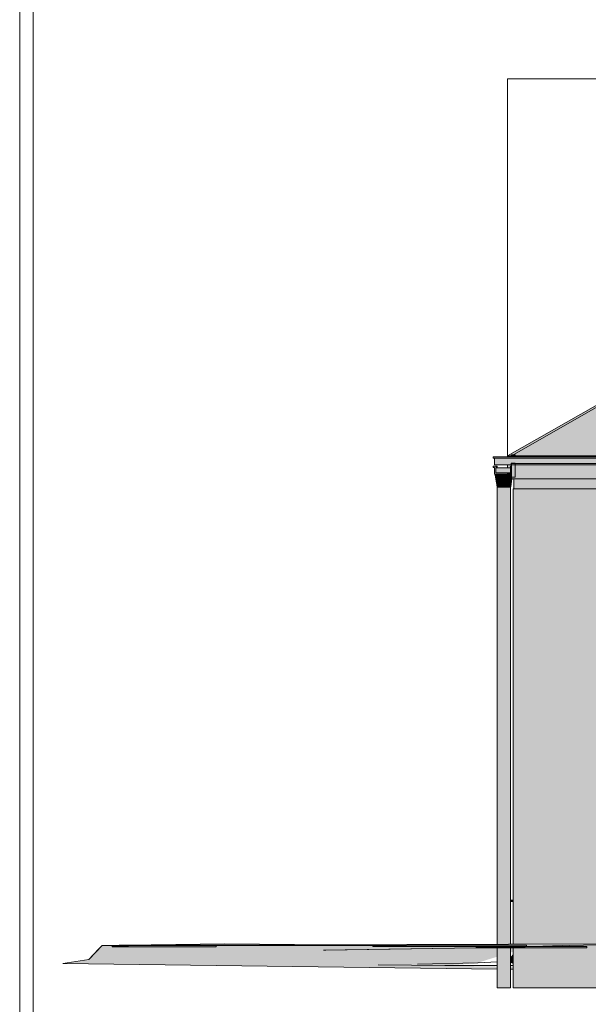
# Model space of a CAD drawing. Header units: metres. Extents: x 0 to 0.84, y 0 to 0.297.
# Tile 26 of 44: x 0.66655 to 0.67508, y 0.23813 to 0.25292. Entities that reach past the tile are written whole.
import ezdxf

# ---------------------------------------------------------------- set-up
doc = ezdxf.new("R2010")
doc.units = ezdxf.units.M
doc.header["$XCLIPFRAME"] = 2
doc.layers.add('Standard', color=7, linetype='Continuous', lineweight=25)
picture_1 = doc.add_image_def('image1.jpg', size_in_pixel=(1024, 1024))
picture_2 = doc.add_image_def('image4.jpg', size_in_pixel=(1024, 1024))

msp = doc.modelspace()

# ---------------------------------------------------------------- hatches: boundary and pattern name
at = {"layer": 'Standard', "linetype": 'Continuous', "lineweight": 13, "transparency": 33554687}
for color, points in [(7, [(0.724908, 0.252038), (0.683824, 0.252032), (0.673923, 0.24637), (0.724901, 0.24637)]), (7, [(0.673866, 0.24637), (0.673923, 0.24637), (0.683824, 0.252032), (0.681195, 0.250536), (0.681186, 0.250545)]), (7, [(0.673669, 0.246335), (0.673669, 0.246321), (0.72483, 0.246321), (0.724844, 0.246335)]), (7, [(0.673923, 0.24637), (0.673866, 0.24637), (0.673866, 0.246355), (0.673923, 0.246355)]), (7, [(0.724901, 0.246255), (0.724901, 0.24637), (0.673923, 0.24637), (0.673923, 0.246355), (0.724844, 0.246355), (0.724844, 0.246255)]), (254, [(0.673909, 0.246215), (0.673909, 0.246115), (0.673689, 0.246115), (0.673689, 0.246215), (0.673649, 0.246215), (0.673649, 0.246195), (0.673669, 0.246195), (0.673669, 0.246095), (0.673923, 0.246095), (0.673923, 0.246215)]), (7, [(0.673909, 0.246215), (0.673909, 0.246115), (0.673839, 0.246115), (0.673867, 0.246095), (0.673923, 0.246095), (0.673923, 0.246215)]), (7, [(0.673922, 0.246049), (0.673922, 0.24604), (0.673922, 0.246029), (0.673922, 0.246026), (0.673922, 0.246025), (0.673923, 0.246025), (0.673923, 0.246235), (0.673866, 0.246235), (0.673866, 0.24619), (0.673909, 0.24619), (0.673909, 0.246215), (0.673923, 0.246215), (0.673923, 0.246095), (0.673922, 0.246095), (0.673922, 0.24609)]), (7, [(0.676621, 0.246025), (0.673961, 0.246025), (0.673961, 0.245953), (0.676621, 0.245952)]), (7, [(0.673951, 0.238375), (0.676621, 0.238375), (0.676621, 0.239059), (0.675796, 0.239038), (0.67469, 0.239011), (0.674575, 0.239008), (0.673981, 0.23899), (0.673951, 0.238989)]), (7, [(0.667933, 0.238994), (0.667772, 0.239004), (0.66777, 0.239003), (0.667956, 0.238991)]), (7, [(0.668037, 0.238994), (0.667933, 0.238994), (0.667956, 0.238991), (0.668076, 0.238991)]), (7, [(0.668037, 0.238994), (0.668076, 0.238991), (0.669495, 0.239014), (0.66927, 0.239014)]), (7, [(0.671845, 0.238999), (0.670042, 0.239014), (0.669543, 0.239014), (0.671736, 0.238996)]), (7, [(0.673395, 0.238979), (0.673216, 0.238985), (0.671845, 0.238999), (0.671736, 0.238996), (0.673388, 0.238979)]), (7, [(0.673395, 0.238979), (0.673835, 0.23899), (0.673216, 0.238985)]), (7, [(0.673395, 0.238979), (0.673396, 0.238979), (0.673408, 0.238979)])]:
    msp.add_hatch(color=color, dxfattribs=at).paths.add_polyline_path(points)
at = {"layer": 'Standard', "linetype": 'Continuous', "lineweight": 13, "true_color": 0xd1d1d1, "transparency": 33554687}
for points in [[(0.673649, 0.246355), (0.673649, 0.246335), (0.724844, 0.246335), (0.724844, 0.246355)], [(0.673669, 0.246335), (0.673669, 0.246235), (0.724844, 0.246235), (0.724844, 0.246335)]]:
    msp.add_hatch(color=254, dxfattribs=at).paths.add_polyline_path(points)
h = msp.add_hatch(color=254, dxfattribs=at)
h.paths.add_polyline_path([(0.67368, 0.24609), (0.673922, 0.24609), (0.673922, 0.246095), (0.67368, 0.246095)])
h.paths.add_polyline_path([(0.673689, 0.24619), (0.673689, 0.246115), (0.673909, 0.246115), (0.673909, 0.24619)])
at = {"layer": 'Standard', "linetype": 'Continuous', "lineweight": 13, "transparency": 33554687}
h = msp.add_hatch(color=7, dxfattribs=at)
h.paths.add_polyline_path([(0.67368, 0.24609), (0.673922, 0.24609), (0.673922, 0.246095), (0.67368, 0.246095)])
h.paths.add_polyline_path([(0.673689, 0.246115), (0.673909, 0.246115), (0.673909, 0.24619), (0.673743, 0.24619), (0.673689, 0.246137)])
at = {"layer": 'Standard', "linetype": 'Continuous', "lineweight": 13, "true_color": 0xcacaca, "transparency": 33554687}
msp.add_hatch(color=9, dxfattribs=at).paths.add_polyline_path([(0.67371, 0.246215), (0.673689, 0.246215), (0.673689, 0.246115), (0.673689, 0.246115), (0.673689, 0.24619), (0.67371, 0.24619)])
at = {"layer": 'Standard', "linetype": 'Continuous', "lineweight": 13, "transparency": 33554687}
h = msp.add_hatch(color=7, dxfattribs=at)
h.paths.add_polyline_path([(0.673689, 0.246115), (0.673689, 0.246137), (0.673689, 0.246136), (0.673689, 0.246115)])
h.paths.add_polyline_path([(0.67371, 0.24619), (0.67371, 0.246213), (0.673704, 0.24619)])
h.paths.add_polyline_path([(0.673689, 0.246215), (0.673689, 0.246215), (0.673689, 0.246115), (0.673689, 0.246115)])
h = msp.add_hatch(color=7, dxfattribs=at)
h.paths.add_polyline_path([(0.673923, 0.246025), (0.697215, 0.246025), (0.697206, 0.246082), (0.697206, 0.246087), (0.697205, 0.24609), (0.697205, 0.246235), (0.673923, 0.246235)])
h.paths.add_polyline_path([(0.724901, 0.246025), (0.724901, 0.246255), (0.724844, 0.246255), (0.724844, 0.246235), (0.697465, 0.246235), (0.697465, 0.24609), (0.697465, 0.246089), (0.697464, 0.246082), (0.697455, 0.246025)])
h = msp.add_hatch(color=7, dxfattribs=at)
h.paths.add_polyline_path([(0.697215, 0.246025), (0.697206, 0.246082), (0.697206, 0.246087), (0.697205, 0.24609), (0.697205, 0.246235), (0.673923, 0.246235), (0.673923, 0.246106), (0.697089, 0.246102), (0.697089, 0.246025)])
h.paths.add_polyline_path([(0.724844, 0.246235), (0.697465, 0.246235), (0.697465, 0.246102), (0.724706, 0.246097)])
at = {"layer": 'Standard', "linetype": 'Continuous', "lineweight": 13, "true_color": 0xaaaaaa, "transparency": 33554687}
for points in [[(0.673712, 0.24609), (0.67368, 0.24609), (0.673695, 0.24604)], [(0.673692, 0.24604), (0.673693, 0.24604), (0.673695, 0.24604), (0.673681, 0.246087)], [(0.67369, 0.24604), (0.673691, 0.24604), (0.673681, 0.246087)], [(0.673691, 0.24604), (0.673692, 0.24604), (0.673681, 0.246087)], [(0.673706, 0.24594), (0.673698, 0.24599), (0.673683, 0.246075), (0.673682, 0.246082), (0.673697, 0.24599), (0.673695, 0.24599)], [(0.673695, 0.24599), (0.673697, 0.24599), (0.673682, 0.246082)], [(0.67369, 0.24604), (0.673683, 0.246075), (0.673698, 0.24599)], [(0.673702, 0.24599), (0.67369, 0.24604), (0.673704, 0.245965)], [(0.673702, 0.24599), (0.673691, 0.24604), (0.67369, 0.24604)], [(0.673698, 0.24599), (0.673708, 0.24594), (0.673704, 0.245965), (0.67369, 0.24604)], [(0.673691, 0.24604), (0.673702, 0.24599), (0.673704, 0.24599)], [(0.673704, 0.24599), (0.673692, 0.24604), (0.673691, 0.24604)], [(0.673707, 0.24599), (0.673693, 0.24604), (0.673692, 0.24604)], [(0.67371, 0.245965), (0.673707, 0.24599), (0.673692, 0.24604), (0.673704, 0.24599), (0.673702, 0.24599)], [(0.67371, 0.24599), (0.673695, 0.24604), (0.673693, 0.24604)], [(0.673693, 0.24604), (0.673707, 0.24599), (0.67371, 0.24599)], [(0.673695, 0.24604), (0.673709, 0.24604), (0.673723, 0.24604), (0.673712, 0.24609)], [(0.673709, 0.24604), (0.673695, 0.24604), (0.67371, 0.24599)], [(0.673695, 0.24599), (0.673703, 0.24594), (0.673706, 0.24594)], [(0.673716, 0.24589), (0.673708, 0.24594), (0.673698, 0.24599), (0.673706, 0.24594)], [(0.673704, 0.245965), (0.67371, 0.245965), (0.673702, 0.24599)], [(0.67371, 0.245965), (0.673717, 0.245965), (0.673707, 0.24599)], [(0.673717, 0.245965), (0.67371, 0.24599), (0.673707, 0.24599)], [(0.67371, 0.24599), (0.673722, 0.24599), (0.673709, 0.24604)], [(0.673723, 0.24604), (0.673709, 0.24604), (0.673722, 0.24599)], [(0.673722, 0.24599), (0.67371, 0.24599), (0.673717, 0.245965)], [(0.673745, 0.24609), (0.673712, 0.24609), (0.673723, 0.24604)], [(0.673722, 0.24599), (0.673717, 0.245965), (0.673739, 0.245965)], [(0.673722, 0.24599), (0.673739, 0.245965), (0.673746, 0.24599), (0.673734, 0.24599), (0.673723, 0.24604)], [(0.673723, 0.24604), (0.673737, 0.24604), (0.673752, 0.24604), (0.673745, 0.24609)], [(0.673737, 0.24604), (0.673723, 0.24604), (0.673734, 0.24599)], [(0.673734, 0.24599), (0.673746, 0.24599), (0.673737, 0.24604)], [(0.673752, 0.24604), (0.673737, 0.24604), (0.673746, 0.24599)], [(0.673746, 0.24599), (0.673739, 0.245965), (0.673762, 0.245965)], [(0.673777, 0.24609), (0.673745, 0.24609), (0.673752, 0.24604)], [(0.673746, 0.24599), (0.673762, 0.245965), (0.673752, 0.24604)], [(0.673784, 0.24599), (0.673777, 0.24609), (0.673752, 0.24604)], [(0.673784, 0.24599), (0.673752, 0.24604), (0.673762, 0.245965)], [(0.673788, 0.24594), (0.673784, 0.24599), (0.673762, 0.245965)], [(0.673797, 0.24599), (0.673777, 0.24609), (0.673784, 0.24599), (0.673788, 0.24594)], [(0.673797, 0.24599), (0.67381, 0.24609), (0.673777, 0.24609)], [(0.6738, 0.24589), (0.67381, 0.24594), (0.673797, 0.24599), (0.673788, 0.24594)], [(0.673797, 0.24599), (0.67381, 0.24594), (0.67381, 0.24599), (0.67381, 0.24609)], [(0.673832, 0.24594), (0.673849, 0.24599), (0.673842, 0.24609), (0.673836, 0.24599), (0.67381, 0.24599)], [(0.67381, 0.24609), (0.67381, 0.24599), (0.673836, 0.24599)], [(0.673836, 0.24599), (0.673842, 0.24609), (0.67381, 0.24609)], [(0.67381, 0.24599), (0.67381, 0.24594), (0.673832, 0.24594)], [(0.673839, 0.24589), (0.673855, 0.24594), (0.673849, 0.24599), (0.673832, 0.24594)], [(0.673868, 0.24604), (0.673842, 0.24609), (0.673849, 0.24599)], [(0.673868, 0.24604), (0.673875, 0.24609), (0.673842, 0.24609)], [(0.673849, 0.24599), (0.673855, 0.24594), (0.673858, 0.245965), (0.673868, 0.24604)], [(0.673874, 0.24599), (0.673868, 0.24604), (0.673858, 0.245965)], [(0.673858, 0.245965), (0.673881, 0.245965), (0.673874, 0.24599)], [(0.673875, 0.24609), (0.673868, 0.24604), (0.673882, 0.24604)], [(0.673874, 0.24599), (0.673882, 0.24604), (0.673868, 0.24604)], [(0.673882, 0.24604), (0.673874, 0.24599), (0.673886, 0.24599)], [(0.673881, 0.245965), (0.673898, 0.24599), (0.673897, 0.24604), (0.673886, 0.24599), (0.673874, 0.24599)], [(0.673882, 0.24604), (0.673891, 0.24609), (0.673875, 0.24609)], [(0.673881, 0.245965), (0.673903, 0.245965), (0.673898, 0.24599)], [(0.673891, 0.24609), (0.673882, 0.24604), (0.673897, 0.24604)], [(0.673886, 0.24599), (0.673897, 0.24604), (0.673882, 0.24604)], [(0.673897, 0.24604), (0.673907, 0.24609), (0.673891, 0.24609)], [(0.673907, 0.24609), (0.673897, 0.24604), (0.673911, 0.24604), (0.673922, 0.24604), (0.673922, 0.246049)], [(0.673898, 0.24599), (0.673911, 0.24604), (0.673897, 0.24604)], [(0.673911, 0.24604), (0.673898, 0.24599), (0.67391, 0.24599)], [(0.673903, 0.245965), (0.67391, 0.24599), (0.673898, 0.24599)], [(0.673913, 0.24599), (0.673903, 0.245965), (0.67391, 0.245965)], [(0.673913, 0.24599), (0.67391, 0.24599), (0.673903, 0.245965)], [(0.673907, 0.24609), (0.673922, 0.246049), (0.673922, 0.24609)], [(0.673909, 0.24589), (0.673918, 0.24594), (0.673924, 0.24599), (0.673915, 0.24594)], [(0.67391, 0.24599), (0.673922, 0.246029), (0.673922, 0.24604), (0.673911, 0.24604)], [(0.67391, 0.24599), (0.673922, 0.246026), (0.673922, 0.246029)], [(0.67391, 0.24599), (0.673913, 0.24599), (0.673922, 0.246025), (0.673922, 0.246025), (0.673922, 0.246026)], [(0.673913, 0.24599), (0.67391, 0.245965), (0.673919, 0.24599), (0.673916, 0.24599), (0.673924, 0.246025), (0.673923, 0.246025)], [(0.673919, 0.24599), (0.67391, 0.245965), (0.673917, 0.245965)], [(0.673913, 0.24599), (0.673923, 0.246025), (0.673923, 0.246025), (0.673922, 0.246025)], [(0.673924, 0.24599), (0.67393, 0.246025), (0.673929, 0.246025), (0.673923, 0.24599), (0.673915, 0.24594)], [(0.673915, 0.24594), (0.673923, 0.24599), (0.673917, 0.245965)], [(0.673916, 0.24599), (0.673925, 0.246025), (0.673924, 0.246025)], [(0.673916, 0.24599), (0.673919, 0.24599), (0.673926, 0.246025), (0.673925, 0.246025)], [(0.673923, 0.24599), (0.673929, 0.246025), (0.673928, 0.246025), (0.673917, 0.245965)], [(0.673919, 0.24599), (0.673917, 0.245965), (0.673928, 0.246025), (0.673927, 0.246025)], [(0.673924, 0.24599), (0.673918, 0.24594), (0.673925, 0.24599), (0.673931, 0.246025), (0.67393, 0.246025)], [(0.673919, 0.24599), (0.673927, 0.246025), (0.673926, 0.246025)], [(0.673923, 0.24599), (0.673929, 0.246025), (0.673929, 0.246025)], [(0.673703, 0.24594), (0.673711, 0.24589), (0.673714, 0.24589)], [(0.673714, 0.24589), (0.673706, 0.24594), (0.673703, 0.24594)], [(0.673704, 0.245965), (0.673708, 0.24594), (0.673716, 0.24594)], [(0.673716, 0.24594), (0.67371, 0.245965), (0.673704, 0.245965)], [(0.673706, 0.24594), (0.673714, 0.24589), (0.673716, 0.24589)], [(0.673708, 0.24594), (0.673713, 0.245915), (0.673723, 0.245915)], [(0.673723, 0.245915), (0.673716, 0.24594), (0.673708, 0.24594)], [(0.673716, 0.24589), (0.673718, 0.24589), (0.673713, 0.245915), (0.673708, 0.24594)], [(0.67371, 0.245965), (0.673716, 0.24594), (0.673725, 0.24594)], [(0.673725, 0.24594), (0.673717, 0.245965), (0.67371, 0.245965)], [(0.673713, 0.245915), (0.673718, 0.24589), (0.673729, 0.24589)], [(0.673729, 0.24589), (0.673723, 0.245915), (0.673713, 0.245915)], [(0.673716, 0.24594), (0.673723, 0.245915), (0.673732, 0.245915)], [(0.673732, 0.245915), (0.673725, 0.24594), (0.673716, 0.24594)], [(0.673739, 0.245965), (0.673717, 0.245965), (0.673725, 0.24594)], [(0.673723, 0.245915), (0.673729, 0.24589), (0.673739, 0.24589)], [(0.673739, 0.24589), (0.673732, 0.245915), (0.673723, 0.245915)], [(0.673725, 0.24594), (0.673745, 0.24594), (0.673739, 0.245965)], [(0.673745, 0.24594), (0.673725, 0.24594), (0.673732, 0.245915)], [(0.673732, 0.245915), (0.67375, 0.245915), (0.673745, 0.24594)], [(0.67375, 0.245915), (0.673732, 0.245915), (0.673739, 0.24589)], [(0.673762, 0.245965), (0.673739, 0.245965), (0.673745, 0.24594)], [(0.673739, 0.24589), (0.673756, 0.24589), (0.67375, 0.245915)], [(0.673745, 0.24594), (0.673765, 0.24594), (0.673762, 0.245965)], [(0.673765, 0.24594), (0.673745, 0.24594), (0.67375, 0.245915)], [(0.67375, 0.245915), (0.673768, 0.245915), (0.673765, 0.24594)], [(0.673768, 0.245915), (0.67375, 0.245915), (0.673756, 0.24589)], [(0.673756, 0.24589), (0.673772, 0.24589), (0.673768, 0.245915)], [(0.673788, 0.24594), (0.673762, 0.245965), (0.673765, 0.24594), (0.673768, 0.245915)], [(0.673791, 0.24589), (0.673788, 0.24594), (0.673768, 0.245915)], [(0.673768, 0.245915), (0.673772, 0.24589), (0.673791, 0.24589)], [(0.673788, 0.24594), (0.673791, 0.24589), (0.6738, 0.24589)], [(0.6738, 0.24589), (0.67381, 0.24589), (0.67381, 0.24594)], [(0.67381, 0.24594), (0.67381, 0.24589), (0.673829, 0.24589)], [(0.673829, 0.24589), (0.673832, 0.24594), (0.67381, 0.24594)], [(0.673832, 0.24594), (0.673829, 0.24589), (0.673839, 0.24589)], [(0.673839, 0.24589), (0.673848, 0.24589), (0.673852, 0.245915), (0.673855, 0.24594)], [(0.673852, 0.245915), (0.673848, 0.24589), (0.673865, 0.24589)], [(0.673855, 0.24594), (0.673852, 0.245915), (0.67387, 0.245915)], [(0.673865, 0.24589), (0.67387, 0.245915), (0.673852, 0.245915)], [(0.673858, 0.245965), (0.673855, 0.24594), (0.673875, 0.24594)], [(0.67387, 0.245915), (0.673875, 0.24594), (0.673855, 0.24594)], [(0.673875, 0.24594), (0.673881, 0.245965), (0.673858, 0.245965)], [(0.67387, 0.245915), (0.673865, 0.24589), (0.673881, 0.24589)], [(0.673875, 0.24594), (0.67387, 0.245915), (0.673888, 0.245915)], [(0.673881, 0.24589), (0.673888, 0.245915), (0.67387, 0.245915)], [(0.673881, 0.245965), (0.673875, 0.24594), (0.673896, 0.24594)], [(0.673888, 0.245915), (0.673896, 0.24594), (0.673875, 0.24594)], [(0.673896, 0.24594), (0.673903, 0.245965), (0.673881, 0.245965)], [(0.673898, 0.245915), (0.673888, 0.245915), (0.673881, 0.24589)], [(0.673881, 0.24589), (0.673892, 0.24589), (0.673898, 0.245915)], [(0.673904, 0.24594), (0.673896, 0.24594), (0.673888, 0.245915)], [(0.673888, 0.245915), (0.673898, 0.245915), (0.673904, 0.24594)], [(0.673907, 0.245915), (0.673898, 0.245915), (0.673892, 0.24589)], [(0.673892, 0.24589), (0.673903, 0.24589), (0.673907, 0.245915)], [(0.67391, 0.245965), (0.673903, 0.245965), (0.673896, 0.24594)], [(0.673896, 0.24594), (0.673904, 0.24594), (0.67391, 0.245965)], [(0.673912, 0.24594), (0.673904, 0.24594), (0.673898, 0.245915)], [(0.673898, 0.245915), (0.673907, 0.245915), (0.673912, 0.24594)], [(0.673907, 0.245915), (0.673903, 0.24589), (0.673907, 0.24589)], [(0.673917, 0.245965), (0.67391, 0.245965), (0.673904, 0.24594)], [(0.673904, 0.24594), (0.673912, 0.24594), (0.673917, 0.245965)], [(0.673915, 0.24594), (0.673917, 0.245965), (0.673912, 0.24594), (0.673907, 0.245915)], [(0.673907, 0.24589), (0.673915, 0.24594), (0.673907, 0.245915)], [(0.673915, 0.24594), (0.673907, 0.24589), (0.673909, 0.24589)], [(0.673909, 0.24589), (0.67391, 0.24589), (0.673918, 0.24594)], [(0.67235, 0.239014), (0.675796, 0.239038), (0.667781, 0.239014)], [(0.673395, 0.238979), (0.675796, 0.239038), (0.67235, 0.239014)], [(0.668638, 0.2389), (0.667781, 0.239014), (0.667583, 0.238803)], [(0.669666, 0.238872), (0.668638, 0.2389), (0.667583, 0.238803)], [(0.672927, 0.238856), (0.669666, 0.238872), (0.667583, 0.238803)], [(0.669033, 0.238913), (0.66951, 0.239014), (0.667781, 0.239014)], [(0.669033, 0.238913), (0.667781, 0.239014), (0.668638, 0.2389)], [(0.671103, 0.238942), (0.669033, 0.238913), (0.668638, 0.2389)], [(0.671103, 0.238942), (0.668638, 0.2389), (0.669666, 0.238872)], [(0.673395, 0.238979), (0.67235, 0.239014), (0.669033, 0.238913)], [(0.67235, 0.239014), (0.66951, 0.239014), (0.669033, 0.238913)], [(0.671103, 0.238942), (0.673395, 0.238979), (0.669033, 0.238913)], [(0.672156, 0.2389), (0.671103, 0.238942), (0.669666, 0.238872)], [(0.672927, 0.238856), (0.672156, 0.2389), (0.669666, 0.238872)], [(0.672926, 0.238918), (0.673711, 0.238978), (0.673711, 0.238985), (0.673396, 0.238979), (0.673395, 0.238979), (0.673392, 0.238979), (0.671139, 0.238943), (0.671103, 0.238942)], [(0.672926, 0.238918), (0.671103, 0.238942), (0.672156, 0.2389)], [(0.672926, 0.238918), (0.672156, 0.2389), (0.672927, 0.238856)], [(0.673395, 0.238979), (0.67395, 0.238989), (0.67469, 0.239011), (0.673835, 0.23899)], [(0.67391, 0.238834), (0.67391, 0.238755), (0.673951, 0.238736), (0.673951, 0.238891)], [(0.671926, 0.238725), (0.667583, 0.238803), (0.667191, 0.238744)], [(0.669985, 0.238775), (0.672927, 0.238856), (0.667583, 0.238803)], [(0.671926, 0.238725), (0.669985, 0.238775), (0.667583, 0.238803)], [(0.673421, 0.238755), (0.672927, 0.238856), (0.669985, 0.238775)], [(0.672516, 0.238733), (0.673421, 0.238755), (0.669985, 0.238775)], [(0.672927, 0.238714), (0.672516, 0.238733), (0.669985, 0.238775)], [(0.671926, 0.238725), (0.672927, 0.238714), (0.669985, 0.238775)], [(0.673421, 0.238755), (0.672516, 0.238733), (0.672927, 0.238714), (0.673711, 0.238765), (0.673711, 0.238768)]]:
    msp.add_hatch(color=253, dxfattribs=at).paths.add_polyline_path(points)
at = {"layer": 'Standard', "linetype": 'Continuous', "lineweight": 13, "true_color": 0xf3f3f3, "transparency": 33554687}
for points in [[(0.676621, 0.245875), (0.676621, 0.246025), (0.673961, 0.246025), (0.673961, 0.245875)], [(0.676621, 0.239275), (0.676621, 0.245875), (0.673951, 0.245875), (0.673951, 0.239275)]]:
    msp.add_hatch(color=7, dxfattribs=at).paths.add_polyline_path(points)
at = {"layer": 'Standard', "linetype": 'Continuous', "lineweight": 13, "true_color": 0xbababa, "transparency": 33554687}
h = msp.add_hatch(color=9, dxfattribs=at)
h.paths.add_polyline_path([(0.673718, 0.24589), (0.673711, 0.24589), (0.673711, 0.239032), (0.673718, 0.239032)])
h.paths.add_polyline_path([(0.673711, 0.238375), (0.673718, 0.238375), (0.673718, 0.238985), (0.673711, 0.238985)])
h = msp.add_hatch(color=9, dxfattribs=at)
h.paths.add_polyline_path([(0.673739, 0.24589), (0.673718, 0.24589), (0.673718, 0.239032), (0.673739, 0.239032)])
h.paths.add_polyline_path([(0.673718, 0.238375), (0.673739, 0.238375), (0.673739, 0.238985), (0.673718, 0.238985)])
h = msp.add_hatch(color=9, dxfattribs=at)
h.paths.add_polyline_path([(0.673772, 0.24589), (0.673739, 0.24589), (0.673739, 0.239032), (0.673772, 0.239032)])
h.paths.add_polyline_path([(0.673739, 0.238375), (0.673772, 0.238375), (0.673772, 0.238986), (0.673739, 0.238985)])
h = msp.add_hatch(color=9, dxfattribs=at)
h.paths.add_polyline_path([(0.67381, 0.24589), (0.673772, 0.24589), (0.673772, 0.239032), (0.67381, 0.239032)])
h.paths.add_polyline_path([(0.673772, 0.238375), (0.67381, 0.238375), (0.67381, 0.238987), (0.673772, 0.238986)])
h = msp.add_hatch(color=9, dxfattribs=at)
h.paths.add_polyline_path([(0.673848, 0.24589), (0.67381, 0.24589), (0.67381, 0.239032), (0.673848, 0.239032)])
h.paths.add_polyline_path([(0.67381, 0.238375), (0.673848, 0.238375), (0.673848, 0.238987), (0.67381, 0.238987)])
h = msp.add_hatch(color=9, dxfattribs=at)
h.paths.add_polyline_path([(0.673881, 0.24589), (0.673848, 0.24589), (0.673848, 0.239032), (0.673881, 0.239033)])
h.paths.add_polyline_path([(0.673848, 0.238375), (0.673881, 0.238375), (0.673881, 0.238988), (0.673848, 0.238987)])
h = msp.add_hatch(color=9, dxfattribs=at)
h.paths.add_polyline_path([(0.673903, 0.24589), (0.673881, 0.24589), (0.673881, 0.239033), (0.673903, 0.239033)])
h.paths.add_polyline_path([(0.673881, 0.238375), (0.673903, 0.238375), (0.673903, 0.238988), (0.673881, 0.238988)])
h = msp.add_hatch(color=9, dxfattribs=at)
h.paths.add_polyline_path([(0.67391, 0.24589), (0.673903, 0.24589), (0.673903, 0.239033), (0.67391, 0.239033)])
h.paths.add_polyline_path([(0.673903, 0.238375), (0.67391, 0.238375), (0.67391, 0.238989), (0.673903, 0.238988)])
at = {"layer": 'Standard', "linetype": 'Continuous', "lineweight": 13, "true_color": 0x1b5277, "transparency": 33554687}
msp.add_hatch(color=146, dxfattribs=at).paths.add_polyline_path([(0.673951, 0.239675), (0.673951, 0.239695), (0.67391, 0.239695), (0.67391, 0.239675)])
at = {"layer": 'Standard', "linetype": 'Continuous', "lineweight": 13, "true_color": 0x1e5d86, "transparency": 33554687}
h = msp.add_hatch(color=146, dxfattribs=at)
h.paths.add_polyline_path([(0.676621, 0.239275), (0.673951, 0.239275), (0.673951, 0.239033), (0.675101, 0.239036), (0.675273, 0.239042), (0.676621, 0.239087)])
h.paths.add_polyline_path([(0.673951, 0.238375), (0.676621, 0.238375), (0.676621, 0.239059), (0.675796, 0.239038), (0.67469, 0.239011), (0.674575, 0.239008), (0.673981, 0.23899), (0.673951, 0.238989)])
at = {"layer": 'Standard', "linetype": 'Continuous', "lineweight": 13, "true_color": 0xbbbbbb, "transparency": 33554687}
msp.add_hatch(color=9, dxfattribs=at).paths.add_polyline_path([(0.667781, 0.239014), (0.671189, 0.239025), (0.669621, 0.239038)])
at = {"layer": 'Standard', "linetype": 'Continuous', "lineweight": 13, "true_color": 0x474747, "transparency": 33554687}
for points in [[(0.667728, 0.238958), (0.667583, 0.238803), (0.668638, 0.2389)], [(0.669666, 0.238872), (0.668638, 0.2389), (0.668638, 0.2389), (0.667583, 0.238803)], [(0.672927, 0.238856), (0.669666, 0.238872), (0.667583, 0.238803)], [(0.66777, 0.239003), (0.667728, 0.238958), (0.668638, 0.2389), (0.668638, 0.2389), (0.667956, 0.238991)], [(0.667956, 0.238991), (0.668638, 0.2389), (0.669033, 0.238913), (0.668076, 0.238991)], [(0.668076, 0.238991), (0.669033, 0.238913), (0.66951, 0.239014), (0.669495, 0.239014)], [(0.671103, 0.238942), (0.668675, 0.238901), (0.668638, 0.2389), (0.669666, 0.238872)], [(0.67092, 0.23894), (0.669033, 0.238913), (0.668638, 0.2389), (0.668675, 0.238901)], [(0.668675, 0.238901), (0.668638, 0.2389), (0.668638, 0.2389)], [(0.671103, 0.238942), (0.67092, 0.23894), (0.668675, 0.238901)], [(0.669033, 0.238913), (0.671736, 0.238996), (0.669543, 0.239014), (0.66951, 0.239014)], [(0.671736, 0.238996), (0.669033, 0.238913), (0.673388, 0.238979)], [(0.673388, 0.238979), (0.669033, 0.238913), (0.67092, 0.23894), (0.671139, 0.238943), (0.673392, 0.238979)], [(0.672156, 0.2389), (0.671103, 0.238942), (0.669666, 0.238872)], [(0.672927, 0.238856), (0.672156, 0.2389), (0.669666, 0.238872)], [(0.671103, 0.238942), (0.671139, 0.238943), (0.67092, 0.23894)], [(0.672926, 0.238918), (0.673711, 0.238978), (0.673711, 0.238985), (0.673396, 0.238979), (0.673395, 0.238979), (0.673392, 0.238979), (0.671139, 0.238943), (0.671103, 0.238942)], [(0.672926, 0.238918), (0.671103, 0.238942), (0.672156, 0.2389)], [(0.672926, 0.238918), (0.672156, 0.2389), (0.672927, 0.238856)], [(0.673396, 0.238979), (0.67395, 0.238989), (0.673981, 0.23899), (0.673981, 0.238991), (0.674575, 0.239008), (0.67469, 0.239011), (0.673835, 0.23899), (0.673398, 0.238979)], [(0.67391, 0.238834), (0.67391, 0.238755), (0.673951, 0.238736), (0.673951, 0.238891)], [(0.674575, 0.239008), (0.673981, 0.238991), (0.673981, 0.23899)], [(0.671926, 0.238725), (0.667583, 0.238803), (0.667191, 0.238744)], [(0.669985, 0.238775), (0.672927, 0.238856), (0.667583, 0.238803)], [(0.671926, 0.238725), (0.669985, 0.238775), (0.667583, 0.238803)], [(0.673421, 0.238755), (0.672927, 0.238856), (0.669985, 0.238775)], [(0.672516, 0.238733), (0.673421, 0.238755), (0.669985, 0.238775)], [(0.672927, 0.238714), (0.672516, 0.238733), (0.669985, 0.238775)], [(0.671926, 0.238725), (0.672927, 0.238714), (0.669985, 0.238775)], [(0.673421, 0.238755), (0.672516, 0.238733), (0.672927, 0.238714), (0.673711, 0.238765), (0.673711, 0.238768)]]:
    msp.add_hatch(color=49, dxfattribs=at).paths.add_polyline_path(points)
msp.add_hatch(color=49, dxfattribs=at).paths.add_polyline_path([(0.668638, 0.2389), (0.668638, 0.2389), (0.668638, 0.2389)], flags=16)
at = {"layer": 'Standard', "linetype": 'Continuous', "lineweight": 13, "true_color": 0xb8b8b8, "transparency": 33554687}
msp.add_hatch(color=9, dxfattribs=at).paths.add_polyline_path([(0.671103, 0.238942), (0.673395, 0.238979), (0.673388, 0.238979), (0.672427, 0.238964)])
at = {"layer": 'Standard', "linetype": 'Continuous', "lineweight": 13, "true_color": 0x4d4d4d, "transparency": 33554687}
msp.add_hatch(color=251, dxfattribs=at).paths.add_polyline_path([(0.67136, 0.238946), (0.671103, 0.238942), (0.671139, 0.238943)], flags=16)
for points in [[(0.67136, 0.238946), (0.671139, 0.238943), (0.673392, 0.238979), (0.673394, 0.238979), (0.673388, 0.238979), (0.672427, 0.238964)], [(0.673981, 0.238991), (0.67395, 0.238989), (0.673981, 0.23899)]]:
    msp.add_hatch(color=251, dxfattribs=at).paths.add_polyline_path(points)
at = {"layer": 'Standard', "linetype": 'Continuous', "lineweight": 13, "true_color": 0xaaaaaa, "transparency": 33554687}
h = msp.add_hatch(color=253, dxfattribs=at)
h.paths.add_polyline_path([(0.67395, 0.238989), (0.67391, 0.238989), (0.67391, 0.238927), (0.673951, 0.238928), (0.673951, 0.238989)])
h.paths.add_polyline_path([(0.672926, 0.238918), (0.673711, 0.238925), (0.673711, 0.238978)])
at = {"layer": 'Standard', "linetype": 'Continuous', "lineweight": 13, "true_color": 0x474747, "transparency": 33554687}
h = msp.add_hatch(color=49, dxfattribs=at)
h.paths.add_polyline_path([(0.67395, 0.238989), (0.67391, 0.238989), (0.67391, 0.238927), (0.673951, 0.238928), (0.673951, 0.238989)])
h.paths.add_polyline_path([(0.672926, 0.238918), (0.673711, 0.238925), (0.673711, 0.238978)])
at = {"layer": 'Standard', "linetype": 'Continuous', "lineweight": 13, "true_color": 0xaaaaaa, "transparency": 33554687}
h = msp.add_hatch(color=253, dxfattribs=at)
h.paths.add_polyline_path([(0.67391, 0.238927), (0.67391, 0.238923), (0.673951, 0.238926), (0.673951, 0.238928)])
h.paths.add_polyline_path([(0.672926, 0.238918), (0.672927, 0.238856), (0.673711, 0.23891), (0.673711, 0.238925)])
at = {"layer": 'Standard', "linetype": 'Continuous', "lineweight": 13, "true_color": 0x474747, "transparency": 33554687}
h = msp.add_hatch(color=49, dxfattribs=at)
h.paths.add_polyline_path([(0.67391, 0.238927), (0.67391, 0.238923), (0.673951, 0.238926), (0.673951, 0.238928)])
h.paths.add_polyline_path([(0.672926, 0.238918), (0.672927, 0.238856), (0.673711, 0.23891), (0.673711, 0.238925)])
at = {"layer": 'Standard', "linetype": 'Continuous', "lineweight": 13, "true_color": 0xaaaaaa, "transparency": 33554687}
h = msp.add_hatch(color=253, dxfattribs=at)
h.paths.add_polyline_path([(0.67391, 0.238923), (0.67391, 0.238907), (0.673951, 0.23892), (0.673951, 0.238926)])
h.paths.add_polyline_path([(0.672927, 0.238856), (0.673421, 0.238755), (0.673711, 0.238845), (0.673711, 0.23891)])
at = {"layer": 'Standard', "linetype": 'Continuous', "lineweight": 13, "true_color": 0x474747, "transparency": 33554687}
h = msp.add_hatch(color=49, dxfattribs=at)
h.paths.add_polyline_path([(0.67391, 0.238923), (0.67391, 0.238907), (0.673951, 0.23892), (0.673951, 0.238926)])
h.paths.add_polyline_path([(0.672927, 0.238856), (0.673421, 0.238755), (0.673711, 0.238845), (0.673711, 0.23891)])
at = {"layer": 'Standard', "linetype": 'Continuous', "lineweight": 13, "transparency": 33554687}
for points in [[(0.673395, 0.238979), (0.673388, 0.238979), (0.673392, 0.238979)], [(0.673396, 0.238979), (0.673392, 0.238979), (0.673395, 0.238979)]]:
    msp.add_hatch(color=7, dxfattribs=at).paths.add_polyline_path(points, flags=16)
at = {"layer": 'Standard', "linetype": 'Continuous', "lineweight": 13, "true_color": 0xaaaaaa, "transparency": 33554687}
h = msp.add_hatch(color=253, dxfattribs=at)
h.paths.add_polyline_path([(0.67391, 0.238907), (0.67391, 0.238834), (0.673951, 0.238891), (0.673951, 0.23892)])
h.paths.add_polyline_path([(0.673421, 0.238755), (0.673711, 0.238768), (0.673711, 0.238845)])
at = {"layer": 'Standard', "linetype": 'Continuous', "lineweight": 13, "true_color": 0x474747, "transparency": 33554687}
h = msp.add_hatch(color=49, dxfattribs=at)
h.paths.add_polyline_path([(0.67391, 0.238907), (0.67391, 0.238834), (0.673951, 0.238891), (0.673951, 0.23892)])
h.paths.add_polyline_path([(0.673421, 0.238755), (0.673711, 0.238768), (0.673711, 0.238845)])
at = {"layer": 'Standard', "linetype": 'Continuous', "lineweight": 13, "true_color": 0xaaaaaa, "transparency": 33554687}
h = msp.add_hatch(color=253, dxfattribs=at)
h.paths.add_polyline_path([(0.667191, 0.238744), (0.673711, 0.238659), (0.673711, 0.238682)])
h.paths.add_polyline_path([(0.67391, 0.23868), (0.67391, 0.238656), (0.673951, 0.238656), (0.673951, 0.23868)])
h = msp.add_hatch(color=253, dxfattribs=at)
h.paths.add_polyline_path([(0.673935, 0.238694), (0.67391, 0.238694), (0.67391, 0.23868), (0.673951, 0.23868), (0.673951, 0.238693)])
h.paths.add_polyline_path([(0.667191, 0.238744), (0.673711, 0.238682), (0.673711, 0.238695)])
h = msp.add_hatch(color=253, dxfattribs=at)
h.paths.add_polyline_path([(0.673935, 0.238694), (0.67391, 0.238694), (0.67391, 0.238694)])
h.paths.add_polyline_path([(0.671926, 0.238725), (0.667191, 0.238744), (0.673711, 0.238695), (0.673711, 0.238697)])
at = {"layer": 'Standard', "linetype": 'Continuous', "lineweight": 13, "true_color": 0x474747, "transparency": 33554687}
h = msp.add_hatch(color=49, dxfattribs=at)
h.paths.add_polyline_path([(0.667191, 0.238744), (0.673711, 0.238659), (0.673711, 0.238682)])
h.paths.add_polyline_path([(0.67391, 0.23868), (0.67391, 0.238656), (0.673951, 0.238656), (0.673951, 0.23868)])
h = msp.add_hatch(color=49, dxfattribs=at)
h.paths.add_polyline_path([(0.673935, 0.238694), (0.67391, 0.238694), (0.67391, 0.23868), (0.673951, 0.23868), (0.673951, 0.238693)])
h.paths.add_polyline_path([(0.667191, 0.238744), (0.673711, 0.238682), (0.673711, 0.238695)])
h = msp.add_hatch(color=49, dxfattribs=at)
h.paths.add_polyline_path([(0.673935, 0.238694), (0.67391, 0.238694), (0.67391, 0.238694)])
h.paths.add_polyline_path([(0.671926, 0.238725), (0.667191, 0.238744), (0.673711, 0.238695), (0.673711, 0.238697)])
at = {"layer": 'Standard', "linetype": 'Continuous', "lineweight": 13, "true_color": 0xaaaaaa, "transparency": 33554687}
h = msp.add_hatch(color=253, dxfattribs=at)
h.paths.add_polyline_path([(0.673935, 0.238694), (0.67391, 0.238694), (0.67391, 0.238694)])
h.paths.add_polyline_path([(0.672924, 0.238714), (0.671926, 0.238725), (0.673711, 0.238697), (0.673711, 0.238698)])
at = {"layer": 'Standard', "linetype": 'Continuous', "lineweight": 13, "true_color": 0x474747, "transparency": 33554687}
h = msp.add_hatch(color=49, dxfattribs=at)
h.paths.add_polyline_path([(0.673935, 0.238694), (0.67391, 0.238694), (0.67391, 0.238694)])
h.paths.add_polyline_path([(0.672924, 0.238714), (0.671926, 0.238725), (0.673711, 0.238697), (0.673711, 0.238698)])
at = {"layer": 'Standard', "linetype": 'Continuous', "lineweight": 13, "true_color": 0xaaaaaa, "transparency": 33554687}
h = msp.add_hatch(color=253, dxfattribs=at)
h.paths.add_polyline_path([(0.67391, 0.238755), (0.67391, 0.238714), (0.673951, 0.238714), (0.673951, 0.238736)])
h.paths.add_polyline_path([(0.672927, 0.238714), (0.673711, 0.238714), (0.673711, 0.238765)])
at = {"layer": 'Standard', "linetype": 'Continuous', "lineweight": 13, "true_color": 0x474747, "transparency": 33554687}
h = msp.add_hatch(color=49, dxfattribs=at)
h.paths.add_polyline_path([(0.67391, 0.238755), (0.67391, 0.238714), (0.673951, 0.238714), (0.673951, 0.238736)])
h.paths.add_polyline_path([(0.672927, 0.238714), (0.673711, 0.238714), (0.673711, 0.238765)])
at = {"layer": 'Standard', "linetype": 'Continuous', "lineweight": 13, "true_color": 0xaaaaaa, "transparency": 33554687}
h = msp.add_hatch(color=253, dxfattribs=at)
h.paths.add_polyline_path([(0.67391, 0.238714), (0.67391, 0.238699), (0.673951, 0.238699), (0.673951, 0.238714)])
h.paths.add_polyline_path([(0.672924, 0.238714), (0.673711, 0.238702), (0.673711, 0.238714)])
h = msp.add_hatch(color=253, dxfattribs=at)
h.paths.add_polyline_path([(0.673935, 0.238694), (0.673951, 0.238693), (0.673951, 0.238699), (0.67391, 0.238699), (0.67391, 0.238694)])
h.paths.add_polyline_path([(0.672924, 0.238714), (0.673711, 0.238698), (0.673711, 0.238702)])
at = {"layer": 'Standard', "linetype": 'Continuous', "lineweight": 13, "true_color": 0x474747, "transparency": 33554687}
h = msp.add_hatch(color=49, dxfattribs=at)
h.paths.add_polyline_path([(0.67391, 0.238714), (0.67391, 0.238699), (0.673951, 0.238699), (0.673951, 0.238714)])
h.paths.add_polyline_path([(0.672924, 0.238714), (0.673711, 0.238702), (0.673711, 0.238714)])
h = msp.add_hatch(color=49, dxfattribs=at)
h.paths.add_polyline_path([(0.673935, 0.238694), (0.673951, 0.238693), (0.673951, 0.238699), (0.67391, 0.238699), (0.67391, 0.238694)])
h.paths.add_polyline_path([(0.672924, 0.238714), (0.673711, 0.238698), (0.673711, 0.238702)])

# ---------------------------------------------------------------- linework, layer by layer
at = {"layer": 'Standard', "color": 7, "linetype": 'Continuous', "lineweight": 13, "transparency": 33554687}
for p, q in [((0.673866, 0.24637), (0.681186, 0.250545)), ((0.673649, 0.246335), (0.673649, 0.246355)), ((0.724844, 0.246355), (0.673649, 0.246355)), ((0.724844, 0.246335), (0.673649, 0.246335)), ((0.673669, 0.246235), (0.673669, 0.246335)), ((0.673866, 0.24637), (0.673866, 0.246355)), ((0.673923, 0.24637), (0.673866, 0.24637)), ((0.673923, 0.24637), (0.673923, 0.246355)), ((0.673923, 0.24637), (0.673923, 0.246355)), ((0.724901, 0.24637), (0.673923, 0.24637)), ((0.673649, 0.246215), (0.673649, 0.246195)), ((0.673689, 0.246215), (0.673649, 0.246215)), ((0.673649, 0.246195), (0.673669, 0.246195)), ((0.724844, 0.246235), (0.673669, 0.246235)), ((0.673669, 0.246195), (0.673669, 0.246095)), ((0.67371, 0.246215), (0.673689, 0.246215)), ((0.673689, 0.24619), (0.673689, 0.246115)), ((0.673689, 0.24619), (0.673909, 0.24619)), ((0.67371, 0.24619), (0.67371, 0.246215)), ((0.673866, 0.246235), (0.673866, 0.24619)), ((0.673909, 0.246215), (0.673909, 0.246115)), ((0.673923, 0.246215), (0.673909, 0.246215)), ((0.673923, 0.246235), (0.673923, 0.246025)), ((0.673923, 0.246235), (0.673923, 0.246025)), ((0.673923, 0.246215), (0.673923, 0.246095)), ((0.673669, 0.246095), (0.673923, 0.246095)), ((0.67368, 0.24609), (0.67368, 0.246095)), ((0.673695, 0.24604), (0.67368, 0.24609)), ((0.67369, 0.24604), (0.673681, 0.246087)), ((0.673691, 0.24604), (0.673681, 0.246087)), ((0.673692, 0.24604), (0.673681, 0.246087)), ((0.673695, 0.24599), (0.673682, 0.246082)), ((0.673697, 0.24599), (0.673682, 0.246082)), ((0.673909, 0.246115), (0.673689, 0.246115)), ((0.67371, 0.24599), (0.673695, 0.24604)), ((0.673703, 0.24594), (0.673695, 0.24599)), ((0.673717, 0.245965), (0.67371, 0.24599)), ((0.67391, 0.24599), (0.673903, 0.245965)), ((0.673922, 0.246029), (0.67391, 0.24599)), ((0.673918, 0.24594), (0.673925, 0.24599)), ((0.673922, 0.24609), (0.673922, 0.246095)), ((0.673922, 0.246049), (0.673922, 0.24609)), ((0.673922, 0.24604), (0.673922, 0.246049)), ((0.673922, 0.246029), (0.673922, 0.24604)), ((0.673922, 0.246026), (0.673922, 0.246029)), ((0.673922, 0.246025), (0.673922, 0.246026)), ((0.673922, 0.246025), (0.673923, 0.246025)), ((0.673923, 0.246025), (0.697215, 0.246025)), ((0.673925, 0.24599), (0.673931, 0.246025)), ((0.673961, 0.246025), (0.673961, 0.245875)), ((0.673711, 0.24589), (0.673703, 0.24594)), ((0.673711, 0.239032), (0.673711, 0.24589)), ((0.673725, 0.24594), (0.673717, 0.245965)), ((0.673903, 0.245965), (0.673896, 0.24594)), ((0.67391, 0.24589), (0.673918, 0.24594)), ((0.67391, 0.24589), (0.67391, 0.239033)), ((0.673951, 0.245875), (0.673951, 0.239275)), ((0.676621, 0.245875), (0.673951, 0.245875)), ((0.67391, 0.239695), (0.673951, 0.239695)), ((0.673951, 0.239675), (0.67391, 0.239675)), ((0.673951, 0.239275), (0.673951, 0.239033)), ((0.667781, 0.239014), (0.669621, 0.239038)), ((0.675796, 0.239038), (0.667781, 0.239014)), ((0.669621, 0.239038), (0.671189, 0.239025)), ((0.675796, 0.239038), (0.673395, 0.238979)), ((0.667781, 0.239014), (0.667583, 0.238803)), ((0.667728, 0.238958), (0.667583, 0.238803)), ((0.66777, 0.239003), (0.667728, 0.238958)), ((0.667772, 0.239004), (0.66777, 0.239003)), ((0.667781, 0.239014), (0.67235, 0.239014)), ((0.673395, 0.238979), (0.671103, 0.238942)), ((0.671139, 0.238943), (0.671103, 0.238942)), ((0.673392, 0.238979), (0.671139, 0.238943)), ((0.673395, 0.238979), (0.673392, 0.238979)), ((0.673835, 0.23899), (0.673395, 0.238979)), ((0.673395, 0.238979), (0.67395, 0.238989)), ((0.673395, 0.238979), (0.673396, 0.238979)), ((0.673396, 0.238979), (0.67395, 0.238989)), ((0.673711, 0.238375), (0.673711, 0.238985)), ((0.67391, 0.238989), (0.67391, 0.238375)), ((0.67469, 0.239011), (0.67395, 0.238989)), ((0.67395, 0.238989), (0.673981, 0.23899)), ((0.673951, 0.238989), (0.673951, 0.238375)), ((0.673981, 0.23899), (0.674575, 0.239008)), ((0.67469, 0.239011), (0.674575, 0.239008)), ((0.667583, 0.238803), (0.667191, 0.238744)), ((0.667583, 0.238803), (0.667191, 0.238744)), ((0.673711, 0.238659), (0.667191, 0.238744)), ((0.673711, 0.238659), (0.667191, 0.238744)), ((0.672927, 0.238714), (0.671926, 0.238725)), ((0.672927, 0.238714), (0.671926, 0.238725)), ((0.673421, 0.238755), (0.672516, 0.238733)), ((0.673421, 0.238755), (0.672516, 0.238733)), ((0.673421, 0.238755), (0.673711, 0.238768)), ((0.673421, 0.238755), (0.673711, 0.238768)), ((0.672927, 0.238714), (0.673711, 0.238714)), ((0.672927, 0.238714), (0.673711, 0.238714)), ((0.67391, 0.238714), (0.673951, 0.238714)), ((0.67391, 0.238714), (0.673951, 0.238714)), ((0.673951, 0.238656), (0.67391, 0.238656)), ((0.673951, 0.238656), (0.67391, 0.238656)), ((0.673718, 0.238375), (0.673711, 0.238375)), ((0.673739, 0.238375), (0.673718, 0.238375)), ((0.673772, 0.238375), (0.673739, 0.238375)), ((0.67381, 0.238375), (0.673772, 0.238375)), ((0.673848, 0.238375), (0.67381, 0.238375)), ((0.673881, 0.238375), (0.673848, 0.238375)), ((0.673903, 0.238375), (0.673881, 0.238375)), ((0.67391, 0.238375), (0.673903, 0.238375)), ((0.673951, 0.238375), (0.676621, 0.238375))]:
    msp.add_line(p, q, dxfattribs=at)
for points in [[(0.666545, 0.228375), (0.760125, 0.228375), (0.760125, 0.269175), (0.666545, 0.269175), (0.666545, 0.228375)], [(0.666745, 0.228575), (0.759925, 0.228575), (0.759925, 0.268975), (0.666745, 0.268975), (0.666745, 0.228575)]]:
    msp.add_lwpolyline(points, dxfattribs=at)

# ---------------------------------------------------------------- pictures from other files: only their frames are drawn
image = msp.add_image(picture_2, insert=(0.724908, 0.252038), size_in_units=(0.050985, 0.005668), dxfattribs=at)
image.set_boundary_path([(-0.5, 1023.504), (-825.637, 1024.53), (-1024.5, 2047.5), (-0.65, 2047.5), (-0.5, 1023.504)])
image = msp.add_image(picture_2, insert=(0.673866, 0.24637), size_in_units=(0.009958, 0.005662), dxfattribs=at)
image = msp.add_image(picture_2, insert=(0.673923, 0.24637), size_in_units=(0.0000566, 0.0000151), dxfattribs=at)
image = msp.add_image(picture_2, insert=(0.673922, 0.246049), size_in_units=(0.0000566, 0.00021), dxfattribs=at)
image = msp.add_image(picture_2, insert=(0.673923, 0.246025), size_in_units=(0.050978, 0.00023), dxfattribs=at)
image = msp.add_image(picture_1, insert=(0.667933, 0.238994), size_in_units=(0.000186, 0.0000133), dxfattribs=at)
image = msp.add_image(picture_1, insert=(0.668037, 0.238994), size_in_units=(0.001457, 0.0000239), dxfattribs=at)
image = msp.add_image(picture_1, insert=(0.668037, 0.238994), size_in_units=(0.000143, 0.00000369), dxfattribs=at)
image = msp.add_image(picture_1, insert=(0.671845, 0.238999), size_in_units=(0.002303, 0.0000188), dxfattribs=at)
image = msp.add_image(picture_1, insert=(0.673395, 0.238979), size_in_units=(0.001659, 0.0000203), dxfattribs=at)
image = msp.add_image(picture_1, insert=(0.673395, 0.238979), size_in_units=(0.000619, 0.0000109), dxfattribs=at)
image = msp.add_image(picture_1, insert=(0.673395, 0.238979), size_in_units=(0.0000129, 0.000000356), dxfattribs=at)
image = msp.add_image(picture_1, insert=(0.673395, 0.238979), size_in_units=(0.00000764, 0.000000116), dxfattribs=at)
image = msp.add_image(picture_1, insert=(0.673396, 0.238979), size_in_units=(0.00000426, 0.0000000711), dxfattribs=at)

doc.saveas('drawing.dxf')
